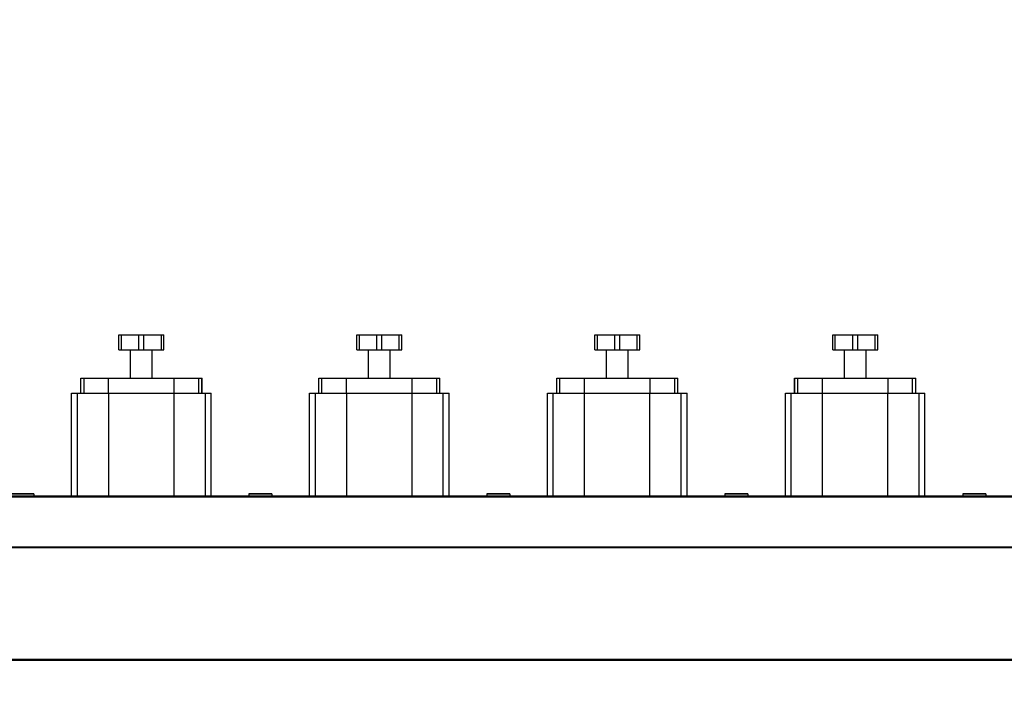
# Model space of a CAD drawing. Header units: millimetres. Extents: x 0 to 1189, y 0 to 841.
# Tile 89 of 158: x 490 to 577, y 668 to 729. Entities that reach past the tile are written whole.
import ezdxf
from ezdxf.enums import TextEntityAlignment as Align

# ---------------------------------------------------------------- set-up
doc = ezdxf.new("R2010")
doc.units = ezdxf.units.MM
doc.header["$LTSCALE"] = 65.395
doc.layers.get('0').update_dxf_attribs({"linetype": 'CONTINUOUS'})
for name, color, linetype in [('1907_210700_31_SIMPLE1_T1_X_PBL307', 7, 'CONTINUOUS'), ('1907_210700_31_SIMPLE1_T1_X_PBL317', 7, 'CONTINUOUS'), ('1907_210700_31_SIMPLE1_T1_X_PBL328', 7, 'CONTINUOUS'), ('1907_210700_31_SIMPLE1_T1_X_PBL365', 7, 'CONTINUOUS'), ('1907_210700_31_SIMPLE1_X_ABL306', 7, 'CONTINUOUS'), ('1907_210700_31_SIMPLE1_X_ABL316', 7, 'CONTINUOUS'), ('1907_210700_31_SIMPLE1_X_ABL327', 7, 'CONTINUOUS'), ('1907_210700_31_SIMPLE1_X_ABL364', 7, 'CONTINUOUS'), ('1997_000000_TLKGS_MARKETING_ABL3', 7, 'CONTINUOUS'), ('1997_030000_TLKGS_V_ABL10', 7, 'CONTINUOUS'), ('1997_200000_TLKGS_V_ABL214', 7, 'CONTINUOUS'), ('1997_700000_TLKGS_V_ABL22', 7, 'CONTINUOUS'), ('1997_727000_11_SIMPLE1_B_ABL23', 7, 'CONTINUOUS'), ('1997_727000_11_SIMPLE1_T1_B_PBL24', 7, 'CONTINUOUS'), ('new_view_7_VBL0', 7, 'CONTINUOUS')]:
    doc.layers.add(name, color=color, linetype=linetype)
doc.styles.get("Standard").update_dxf_attribs({"font": 'txt', "width": 0.6})
doc.dimstyles.new('DIMSTYLE_1', dxfattribs={"dimtxt": 3.5, "dimasz": 3.5, "dimexe": 1.8, "dimexo": 0, "dimgap": 0.875, "dimtad": 1, "dimdec": 0, "dimlfac": 25, "dimdsep": 46, "dimtxsty": 'Standard', "dimblk": '_FILLED', "dimblk1": '_FILLED', "dimblk2": '_FILLED', "dimcen": 0.09, "dimadec": 0, "dimazin": 0, "dimtp": 2, "dimtm": 2, "dimtfac": 1, "dimtdec": 0, "dimtofl": 0, "dimtmove": 0, "dimatfit": 3, "dimldrblk": '_FILLED', "dimfxl": 1, "dimtolj": 1, "dimarcsym": 0})

# ---------------------------------------------------------------- blocks, each defined once
blk = doc.blocks.new('_FILLED')
at = {"color": 0, "linetype": 'ByBlock'}
blk.add_solid([(0, 0), (-1, 0.167), (-1, -0.167)], dxfattribs=at)
blk = doc.blocks.new('*D1')
at = {"color": 2, "linetype": 'Continuous'}
for p, q in [((374.346, 726.232), (374.346, 752.807)), ((627.726, 663.206), (627.726, 752.807)), ((374.346, 751.007), (501.036, 751.007)), ((627.726, 751.007), (501.036, 751.007))]:
    blk.add_line(p, q, dxfattribs=at)
at = {"color": 2, "linetype": 'Continuous', "xscale": 3.5, "yscale": 3.5, "zscale": 3.5, "rotation": 180}
blk.add_blockref('_FILLED', (374.346, 751.007), dxfattribs=at)
at = {"color": 2, "linetype": 'Continuous', "xscale": 3.5, "yscale": 3.5, "zscale": 3.5}
blk.add_blockref('_FILLED', (627.726, 751.007), dxfattribs=at)
at = {"color": 2, "linetype": 'Continuous', "width": 0.636905}
blk.add_text('6335', height=3.5, dxfattribs=at).set_placement((501.036, 751.882), align=Align.CENTER)
blk = doc.blocks.new('1997_727000_11_SIMPLE1_T1_B_PBL24', base_point=(514.596, 686.292))
at = {"layer": '1997_727000_11_SIMPLE1_T1_B_PBL24', "color": 7, "linetype": 'Continuous'}
for p, q in [((446.528, 686.618), (642.566, 686.618)), ((490.946, 686.855), (488.906, 686.855)), ((488.906, 686.672), (490.946, 686.672)), ((490.946, 686.855), (490.946, 686.672)), ((490.946, 686.685), (510.106, 686.685)), ((510.106, 686.855), (510.106, 686.672)), ((512.146, 686.855), (510.106, 686.855)), ((510.106, 686.672), (512.146, 686.672)), ((512.146, 686.855), (512.146, 686.672)), ((512.146, 686.685), (531.306, 686.685)), ((531.306, 686.855), (531.306, 686.672)), ((533.346, 686.855), (531.306, 686.855)), ((531.306, 686.672), (533.346, 686.672)), ((533.346, 686.855), (533.346, 686.672)), ((533.346, 686.685), (552.506, 686.685)), ((552.506, 686.855), (552.506, 686.672)), ((554.546, 686.855), (552.506, 686.855)), ((552.506, 686.672), (554.546, 686.672)), ((554.546, 686.855), (554.546, 686.672)), ((554.546, 686.685), (573.706, 686.685)), ((573.706, 686.855), (573.706, 686.672)), ((575.746, 686.855), (573.706, 686.855)), ((573.706, 686.672), (575.746, 686.672)), ((575.746, 686.855), (575.746, 686.672)), ((575.746, 686.685), (594.906, 686.685)), ((446.528, 682.152), (642.566, 682.152)), ((446.528, 672.129), (642.566, 672.129))]:
    blk.add_line(p, q, dxfattribs=at)
at = {"layer": '1997_727000_11_SIMPLE1_T1_B_PBL24', "color": 9, "linetype": 'Continuous'}
for p, q in [((446.528, 686.601), (642.566, 686.601)), ((490.946, 686.838), (488.906, 686.838)), ((512.146, 686.838), (510.106, 686.838)), ((533.346, 686.838), (531.306, 686.838)), ((554.546, 686.838), (552.506, 686.838)), ((575.746, 686.838), (573.706, 686.838)), ((446.528, 682.077), (642.566, 682.077)), ((446.528, 672.054), (642.566, 672.054))]:
    blk.add_line(p, q, dxfattribs=at)
blk = doc.blocks.new('1997_727000_11_SIMPLE1_B_ABL23', base_point=(514.596, 686.292))
at = {"layer": '1997_727000_11_SIMPLE1_T1_B_PBL24'}
blk.add_blockref('1997_727000_11_SIMPLE1_T1_B_PBL24', (514.596, 686.292), dxfattribs=at)
blk = doc.blocks.new('1997_700000_TLKGS_V_ABL22', base_point=(514.596, 686.292))
at = {"layer": '1997_727000_11_SIMPLE1_B_ABL23'}
blk.add_blockref('1997_727000_11_SIMPLE1_B_ABL23', (514.596, 686.292), dxfattribs=at)
blk = doc.blocks.new('1907_210700_31_SIMPLE1_T1_X_PBL307', base_point=(500.524, 693.866))
at = {"layer": '1907_210700_31_SIMPLE1_T1_X_PBL307', "color": 7, "linetype": 'Continuous'}
for p, q in [((498.526, 699.687), (498.526, 701.047)), ((498.526, 701.047), (502.526, 701.047)), ((500.301, 699.687), (500.301, 701.047)), ((500.75, 699.687), (500.75, 701.047)), ((502.526, 699.687), (502.526, 701.047)), ((498.526, 699.687), (502.526, 699.687)), ((499.555, 697.168), (499.555, 699.687)), ((501.497, 697.168), (501.497, 699.687)), ((495.124, 695.848), (495.124, 697.168)), ((495.124, 697.168), (505.927, 697.168)), ((505.927, 695.848), (505.927, 697.168)), ((494.31, 686.685), (494.31, 695.848)), ((494.31, 695.848), (506.738, 695.848)), ((494.826, 686.685), (494.826, 695.848)), ((506.223, 686.685), (506.223, 695.848)), ((506.738, 686.685), (506.738, 695.848))]:
    blk.add_line(p, q, dxfattribs=at)
at = {"layer": '1907_210700_31_SIMPLE1_T1_X_PBL307', "color": 9, "linetype": 'Continuous'}
for p, q in [((498.75, 699.687), (498.75, 701.047)), ((502.301, 699.687), (502.301, 701.047)), ((495.129, 695.848), (495.129, 697.168)), ((495.414, 695.848), (495.414, 697.168)), ((497.604, 695.848), (497.604, 697.168)), ((503.448, 695.848), (503.448, 697.168)), ((505.637, 695.848), (505.637, 697.168)), ((505.922, 695.848), (505.922, 697.168)), ((497.614, 686.685), (497.614, 695.848)), ((503.438, 686.685), (503.438, 695.848))]:
    blk.add_line(p, q, dxfattribs=at)
blk = doc.blocks.new('1907_210700_31_SIMPLE1_X_ABL306', base_point=(500.524, 693.866))
at = {"layer": '1907_210700_31_SIMPLE1_T1_X_PBL307'}
blk.add_blockref('1907_210700_31_SIMPLE1_T1_X_PBL307', (500.524, 693.866), dxfattribs=at)
blk = doc.blocks.new('1907_210700_31_SIMPLE1_T1_X_PBL317', base_point=(521.724, 693.866))
at = {"layer": '1907_210700_31_SIMPLE1_T1_X_PBL317', "color": 7, "linetype": 'Continuous'}
for p, q in [((519.726, 699.687), (519.726, 701.047)), ((519.726, 701.047), (523.726, 701.047)), ((521.501, 699.687), (521.501, 701.047)), ((521.95, 699.687), (521.95, 701.047)), ((523.726, 699.687), (523.726, 701.047)), ((519.726, 699.687), (523.726, 699.687)), ((520.755, 697.168), (520.755, 699.687)), ((522.697, 697.168), (522.697, 699.687)), ((516.324, 695.848), (516.324, 697.168)), ((516.324, 697.168), (527.127, 697.168)), ((527.127, 695.848), (527.127, 697.168)), ((515.51, 686.685), (515.51, 695.848)), ((515.51, 695.848), (527.938, 695.848)), ((516.026, 686.685), (516.026, 695.848)), ((527.423, 686.685), (527.423, 695.848)), ((527.938, 686.685), (527.938, 695.848))]:
    blk.add_line(p, q, dxfattribs=at)
at = {"layer": '1907_210700_31_SIMPLE1_T1_X_PBL317', "color": 9, "linetype": 'Continuous'}
for p, q in [((519.95, 699.687), (519.95, 701.047)), ((523.501, 699.687), (523.501, 701.047)), ((516.329, 695.848), (516.329, 697.168)), ((516.614, 695.848), (516.614, 697.168)), ((518.804, 695.848), (518.804, 697.168)), ((524.648, 695.848), (524.648, 697.168)), ((526.837, 695.848), (526.837, 697.168)), ((527.122, 695.848), (527.122, 697.168)), ((518.814, 686.685), (518.814, 695.848)), ((524.638, 686.685), (524.638, 695.848))]:
    blk.add_line(p, q, dxfattribs=at)
blk = doc.blocks.new('1907_210700_31_SIMPLE1_X_ABL316', base_point=(521.724, 693.866))
at = {"layer": '1907_210700_31_SIMPLE1_T1_X_PBL317'}
blk.add_blockref('1907_210700_31_SIMPLE1_T1_X_PBL317', (521.724, 693.866), dxfattribs=at)
blk = doc.blocks.new('1907_210700_31_SIMPLE1_T1_X_PBL328', base_point=(542.924, 693.866))
at = {"layer": '1907_210700_31_SIMPLE1_T1_X_PBL328', "color": 7, "linetype": 'Continuous'}
for p, q in [((540.926, 699.687), (540.926, 701.047)), ((540.926, 701.047), (544.926, 701.047)), ((542.701, 699.687), (542.701, 701.047)), ((543.15, 699.687), (543.15, 701.047)), ((544.926, 699.687), (544.926, 701.047)), ((540.926, 699.687), (544.926, 699.687)), ((541.955, 697.168), (541.955, 699.687)), ((543.897, 697.168), (543.897, 699.687)), ((537.524, 695.848), (537.524, 697.168)), ((537.524, 697.168), (548.327, 697.168)), ((548.327, 695.848), (548.327, 697.168)), ((536.71, 686.685), (536.71, 695.848)), ((536.71, 695.848), (549.138, 695.848)), ((537.226, 686.685), (537.226, 695.848)), ((548.623, 686.685), (548.623, 695.848)), ((549.138, 686.685), (549.138, 695.848))]:
    blk.add_line(p, q, dxfattribs=at)
at = {"layer": '1907_210700_31_SIMPLE1_T1_X_PBL328', "color": 9, "linetype": 'Continuous'}
for p, q in [((541.15, 699.687), (541.15, 701.047)), ((544.701, 699.687), (544.701, 701.047)), ((537.529, 695.848), (537.529, 697.168)), ((537.814, 695.848), (537.814, 697.168)), ((540.004, 695.848), (540.004, 697.168)), ((545.848, 695.848), (545.848, 697.168)), ((548.037, 695.848), (548.037, 697.168)), ((548.322, 695.848), (548.322, 697.168)), ((540.014, 686.685), (540.014, 695.848)), ((545.838, 686.685), (545.838, 695.848))]:
    blk.add_line(p, q, dxfattribs=at)
blk = doc.blocks.new('1907_210700_31_SIMPLE1_X_ABL327', base_point=(542.924, 693.866))
at = {"layer": '1907_210700_31_SIMPLE1_T1_X_PBL328'}
blk.add_blockref('1907_210700_31_SIMPLE1_T1_X_PBL328', (542.924, 693.866), dxfattribs=at)
blk = doc.blocks.new('1907_210700_31_SIMPLE1_T1_X_PBL365', base_point=(564.124, 693.866))
at = {"layer": '1907_210700_31_SIMPLE1_T1_X_PBL365', "color": 7, "linetype": 'Continuous'}
for p, q in [((562.126, 699.687), (562.126, 701.047)), ((562.126, 701.047), (566.126, 701.047)), ((563.901, 699.687), (563.901, 701.047)), ((564.35, 699.687), (564.35, 701.047)), ((566.126, 699.687), (566.126, 701.047)), ((562.126, 699.687), (566.126, 699.687)), ((563.155, 697.168), (563.155, 699.687)), ((565.097, 697.168), (565.097, 699.687)), ((558.724, 695.848), (558.724, 697.168)), ((558.724, 697.168), (569.527, 697.168)), ((569.527, 695.848), (569.527, 697.168)), ((557.91, 686.685), (557.91, 695.848)), ((557.91, 695.848), (570.338, 695.848)), ((558.426, 686.685), (558.426, 695.848)), ((569.823, 686.685), (569.823, 695.848)), ((570.338, 686.685), (570.338, 695.848))]:
    blk.add_line(p, q, dxfattribs=at)
at = {"layer": '1907_210700_31_SIMPLE1_T1_X_PBL365', "color": 9, "linetype": 'Continuous'}
for p, q in [((562.35, 699.687), (562.35, 701.047)), ((565.901, 699.687), (565.901, 701.047)), ((558.729, 695.848), (558.729, 697.168)), ((559.014, 695.848), (559.014, 697.168)), ((561.204, 695.848), (561.204, 697.168)), ((567.048, 695.848), (567.048, 697.168)), ((569.237, 695.848), (569.237, 697.168)), ((569.522, 695.848), (569.522, 697.168)), ((561.214, 686.685), (561.214, 695.848)), ((567.038, 686.685), (567.038, 695.848))]:
    blk.add_line(p, q, dxfattribs=at)
blk = doc.blocks.new('1907_210700_31_SIMPLE1_X_ABL364', base_point=(564.124, 693.866))
at = {"layer": '1907_210700_31_SIMPLE1_T1_X_PBL365'}
blk.add_blockref('1907_210700_31_SIMPLE1_T1_X_PBL365', (564.124, 693.866), dxfattribs=at)
blk = doc.blocks.new('1997_200000_TLKGS_V_ABL214', base_point=(530.832, 643.787))
at = {"layer": '1907_210700_31_SIMPLE1_X_ABL306'}
blk.add_blockref('1907_210700_31_SIMPLE1_X_ABL306', (500.524, 693.866), dxfattribs=at)
at = {"layer": '1907_210700_31_SIMPLE1_X_ABL316'}
blk.add_blockref('1907_210700_31_SIMPLE1_X_ABL316', (521.724, 693.866), dxfattribs=at)
at = {"layer": '1907_210700_31_SIMPLE1_X_ABL327'}
blk.add_blockref('1907_210700_31_SIMPLE1_X_ABL327', (542.924, 693.866), dxfattribs=at)
at = {"layer": '1907_210700_31_SIMPLE1_X_ABL364'}
blk.add_blockref('1907_210700_31_SIMPLE1_X_ABL364', (564.124, 693.866), dxfattribs=at)
blk = doc.blocks.new('1997_030000_TLKGS_V_ABL10', base_point=(520.526, 642.147))
at = {"layer": '1997_200000_TLKGS_V_ABL214'}
blk.add_blockref('1997_200000_TLKGS_V_ABL214', (530.832, 643.787), dxfattribs=at)
at = {"layer": '1997_700000_TLKGS_V_ABL22'}
blk.add_blockref('1997_700000_TLKGS_V_ABL22', (514.596, 686.292), dxfattribs=at)
blk = doc.blocks.new('1997_000000_TLKGS_MARKETING_ABL3', base_point=(510.466, 648.668))
at = {"layer": '1997_030000_TLKGS_V_ABL10'}
blk.add_blockref('1997_030000_TLKGS_V_ABL10', (520.526, 642.147), dxfattribs=at)
blk = doc.blocks.new('NEW_VIEW_7_VBL0', base_point=(585.616, 629.519))
at = {"layer": '1997_000000_TLKGS_MARKETING_ABL3'}
blk.add_blockref('1997_000000_TLKGS_MARKETING_ABL3', (510.466, 648.668), dxfattribs=at)

msp = doc.modelspace()

# ---------------------------------------------------------------- block references
at = {"layer": 'new_view_7_VBL0'}
msp.add_blockref('NEW_VIEW_7_VBL0', (585.61607, 629.51935), dxfattribs=at)

# ---------------------------------------------------------------- dimensions: what is measured, and where the dimension line sits
at = {"color": 2, "linetype": 'Continuous'}
dim = msp.add_linear_dim(base=(374.34648, 751.00676), p1=(627.72566, 663.20591), p2=(374.34648, 726.23193), angle=180, dimstyle='DIMSTYLE_1', dxfattribs=at)
dim.commit()
dim.dimension.update_dxf_attribs({"geometry": '*D1', "text_midpoint": (500.70275, 751.00676), "dimtype": 160})

doc.saveas('drawing.dxf')
